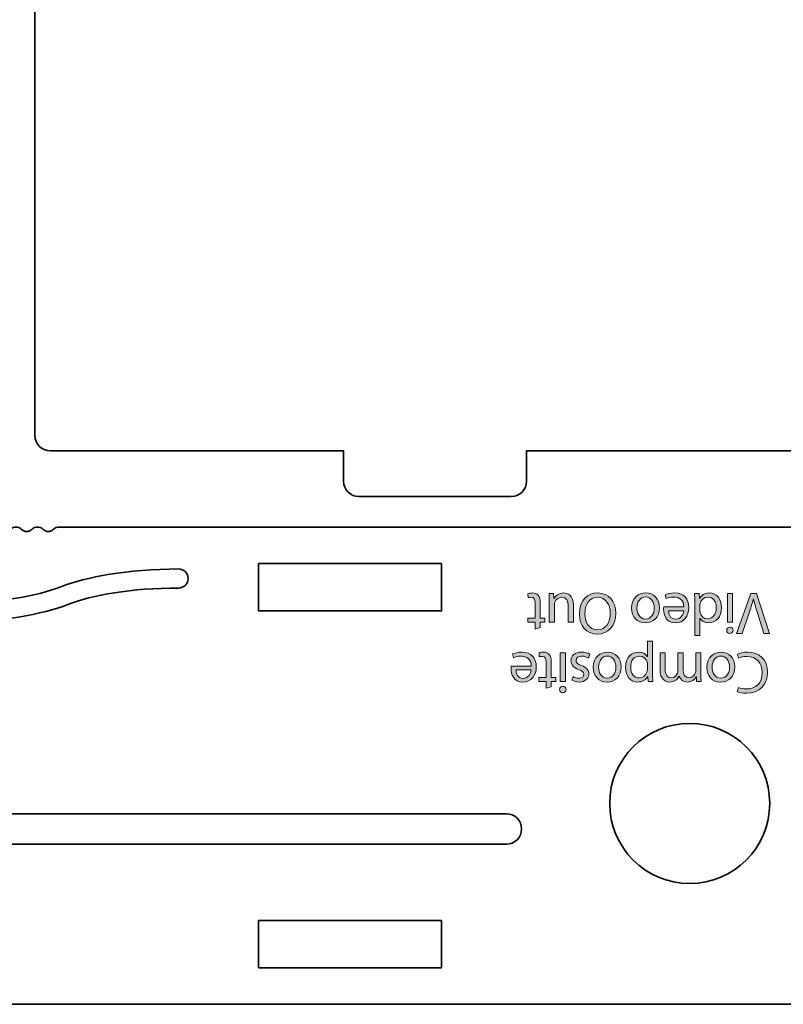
# Model space of a CAD drawing. Header units: inches. Extents: x 51 to 229, y 44 to 173.
# Tile 12 of 24: x 140 to 190, y 44 to 108. Entities that reach past the tile are written whole.
import ezdxf

# ---------------------------------------------------------------- set-up
doc = ezdxf.new("R2010")
doc.units = ezdxf.units.IN
doc.header["$MEASUREMENT"] = 0
doc.layers.add('Artwork', color=7, linetype='Continuous')

# ---------------------------------------------------------------- blocks, each defined once
blk = doc.blocks.new('block 3')
at = {"layer": 'Artwork', "true_color": 0xed1c24}
h = blk.add_hatch(color=240, dxfattribs=at)
h.dxf.hatch_style = 2
edge = h.paths.add_edge_path()
edge.add_spline(control_points=[(173.396, 68.274), (173.396, 68.274), (173.396, 68.724), (173.396, 68.724), (173.396, 68.724), (172.907, 68.724), (172.907, 68.724), (172.907, 68.724), (172.907, 68.984), (172.907, 68.984), (172.907, 68.984), (173.396, 68.984), (173.396, 68.984), (173.396, 68.984), (173.396, 69.997), (173.396, 69.997), (173.396, 70.23), (173.33, 70.362), (173.139, 70.362), (173.046, 70.362), (172.992, 70.354), (172.942, 70.339), (172.942, 70.339), (172.926, 70.595), (172.926, 70.595), (172.992, 70.622), (173.097, 70.645), (173.229, 70.645), (173.388, 70.645), (173.516, 70.591), (173.598, 70.498), (173.695, 70.397), (173.73, 70.23), (173.73, 70.008), (173.73, 70.008), (173.73, 68.984), (173.73, 68.984), (173.73, 68.984), (174.021, 68.984), (174.021, 68.984), (174.021, 68.984), (174.021, 68.724), (174.021, 68.724), (174.021, 68.724), (173.73, 68.724), (173.73, 68.724), (173.73, 68.724), (173.73, 68.379), (173.73, 68.379), (173.73, 68.379), (173.396, 68.274), (173.396, 68.274)], knot_values=[0, 0, 0, 0, 1, 1, 1, 2, 2, 2, 3, 3, 3, 4, 4, 4, 5, 5, 5, 6, 6, 6, 7, 7, 7, 8, 8, 8, 9, 9, 9, 10, 10, 10, 11, 11, 11, 12, 12, 12, 13, 13, 13, 14, 14, 14, 15, 15, 15, 16, 16, 16, 17, 17, 17, 17], degree=3, periodic=1)
h = blk.add_hatch(color=240, dxfattribs=at)
h.dxf.hatch_style = 2
edge = h.paths.add_edge_path()
edge.add_spline(control_points=[(174.321, 70.09), (174.321, 70.284), (174.317, 70.455), (174.306, 70.602), (174.306, 70.602), (174.608, 70.602), (174.608, 70.602), (174.608, 70.602), (174.628, 70.296), (174.628, 70.296), (174.628, 70.296), (174.635, 70.296), (174.635, 70.296), (174.725, 70.447), (174.923, 70.645), (175.256, 70.645), (175.551, 70.645), (175.905, 70.482), (175.905, 69.822), (175.905, 69.822), (175.905, 68.724), (175.905, 68.724), (175.905, 68.724), (175.563, 68.724), (175.563, 68.724), (175.563, 68.724), (175.563, 69.764), (175.563, 69.764), (175.563, 70.121), (175.455, 70.362), (175.144, 70.362), (174.915, 70.362), (174.756, 70.203), (174.694, 70.051), (174.674, 70.001), (174.663, 69.939), (174.663, 69.877), (174.663, 69.877), (174.663, 68.724), (174.663, 68.724), (174.663, 68.724), (174.321, 68.724), (174.321, 68.724), (174.321, 68.724), (174.321, 70.09), (174.321, 70.09)], knot_values=[0, 0, 0, 0, 1, 1, 1, 2, 2, 2, 3, 3, 3, 4, 4, 4, 5, 5, 5, 6, 6, 6, 7, 7, 7, 8, 8, 8, 9, 9, 9, 10, 10, 10, 11, 11, 11, 12, 12, 12, 13, 13, 13, 14, 14, 14, 15, 15, 15, 15], degree=3, periodic=1)
h = blk.add_hatch(color=240, dxfattribs=at)
h.dxf.hatch_style = 2
edge = h.paths.add_edge_path()
edge.add_spline(control_points=[(176.297, 69.267), (176.297, 70.168), (176.844, 70.645), (177.511, 70.645), (178.202, 70.645), (178.687, 70.11), (178.687, 69.318), (178.687, 68.487), (178.171, 67.944), (177.473, 67.944), (176.759, 67.944), (176.297, 68.491), (176.297, 69.267)], knot_values=[0, 0, 0, 0, 1, 1, 1, 2, 2, 2, 3, 3, 3, 4, 4, 4, 4], degree=3, periodic=1)
edge = h.paths.add_edge_path()
edge.add_spline(control_points=[(178.326, 69.31), (178.326, 69.869), (178.024, 70.37), (177.492, 70.37), (176.957, 70.37), (176.654, 69.877), (176.654, 69.283), (176.654, 68.763), (176.926, 68.219), (177.488, 68.219), (178.047, 68.219), (178.326, 68.736), (178.326, 69.31)], knot_values=[0, 0, 0, 0, 1, 1, 1, 2, 2, 2, 3, 3, 3, 4, 4, 4, 4], degree=3, periodic=1)
h = blk.add_hatch(color=240, dxfattribs=at)
h.dxf.hatch_style = 2
edge = h.paths.add_edge_path()
edge.add_spline(control_points=[(179.72, 69.647), (179.72, 70.342), (180.201, 70.645), (180.655, 70.645), (181.163, 70.645), (181.555, 70.272), (181.555, 69.679), (181.555, 69.05), (181.144, 68.681), (180.624, 68.681), (180.084, 68.681), (179.72, 69.073), (179.72, 69.647)], knot_values=[0, 0, 0, 0, 1, 1, 1, 2, 2, 2, 3, 3, 3, 4, 4, 4, 4], degree=3, periodic=1)
edge = h.paths.add_edge_path()
edge.add_spline(control_points=[(181.21, 69.667), (181.21, 70.078), (180.973, 70.389), (180.639, 70.389), (180.313, 70.389), (180.069, 70.082), (180.069, 69.659), (180.069, 69.341), (180.228, 68.937), (180.631, 68.937), (181.035, 68.937), (181.21, 69.31), (181.21, 69.667)], knot_values=[0, 0, 0, 0, 1, 1, 1, 2, 2, 2, 3, 3, 3, 4, 4, 4, 4], degree=3, periodic=1)
h = blk.add_hatch(color=240, dxfattribs=at)
h.dxf.hatch_style = 2
edge = h.paths.add_edge_path()
edge.add_spline(control_points=[(183.153, 69.725), (183.145, 70.187), (182.851, 70.377), (182.509, 70.377), (182.265, 70.377), (182.117, 70.334), (181.989, 70.28), (181.989, 70.28), (181.931, 70.525), (181.931, 70.525), (182.051, 70.579), (182.257, 70.645), (182.556, 70.645), (183.134, 70.645), (183.48, 70.261), (183.48, 69.694), (183.48, 69.128), (183.145, 68.681), (182.598, 68.681), (181.985, 68.681), (181.822, 69.221), (181.822, 69.566), (181.822, 69.636), (181.83, 69.69), (181.834, 69.725), (181.834, 69.725), (183.153, 69.725), (183.153, 69.725)], knot_values=[0, 0, 0, 0, 1, 1, 1, 2, 2, 2, 3, 3, 3, 4, 4, 4, 5, 5, 5, 6, 6, 6, 7, 7, 7, 8, 8, 8, 9, 9, 9, 9], degree=3, periodic=1)
edge = h.paths.add_edge_path()
edge.add_spline(control_points=[(182.152, 69.481), (182.148, 69.264), (182.241, 68.926), (182.626, 68.926), (182.971, 68.926), (183.122, 69.244), (183.15, 69.481), (183.15, 69.481), (182.152, 69.481), (182.152, 69.481)], knot_values=[0, 0, 0, 0, 1, 1, 1, 2, 2, 2, 3, 3, 3, 3], degree=3, periodic=1)
h = blk.add_hatch(color=240, dxfattribs=at)
h.dxf.hatch_style = 2
edge = h.paths.add_edge_path()
edge.add_spline(control_points=[(183.865, 67.847), (183.865, 67.847), (183.865, 70.117), (183.865, 70.117), (183.865, 70.284), (183.861, 70.474), (183.849, 70.602), (183.849, 70.602), (184.156, 70.602), (184.156, 70.602), (184.156, 70.602), (184.171, 70.277), (184.171, 70.277), (184.171, 70.277), (184.179, 70.277), (184.179, 70.277), (184.284, 70.486), (184.513, 70.645), (184.819, 70.645), (185.273, 70.645), (185.623, 70.261), (185.623, 69.69), (185.627, 69.066), (185.239, 68.681), (184.78, 68.681), (184.493, 68.681), (184.3, 68.817), (184.214, 68.968), (184.214, 68.968), (184.206, 68.968), (184.206, 68.968), (184.206, 68.968), (184.206, 67.847), (184.206, 67.847), (184.206, 67.847), (183.865, 67.847), (183.865, 67.847)], knot_values=[0, 0, 0, 0, 1, 1, 1, 2, 2, 2, 3, 3, 3, 4, 4, 4, 5, 5, 5, 6, 6, 6, 7, 7, 7, 8, 8, 8, 9, 9, 9, 10, 10, 10, 11, 11, 11, 12, 12, 12, 12], degree=3, periodic=1)
edge = h.paths.add_edge_path()
edge.add_spline(control_points=[(184.206, 69.489), (184.206, 69.446), (184.21, 69.388), (184.222, 69.345), (184.272, 69.128), (184.458, 68.949), (184.715, 68.949), (185.068, 68.949), (185.277, 69.26), (185.277, 69.675), (185.277, 70.055), (185.091, 70.37), (184.723, 70.37), (184.493, 70.37), (184.284, 70.218), (184.222, 69.962), (184.21, 69.915), (184.206, 69.869), (184.206, 69.815), (184.206, 69.815), (184.206, 69.489), (184.206, 69.489)], knot_values=[0, 0, 0, 0, 1, 1, 1, 2, 2, 2, 3, 3, 3, 4, 4, 4, 5, 5, 5, 6, 6, 6, 7, 7, 7, 7], degree=3, periodic=1)
h = blk.add_hatch(color=240, dxfattribs=at)
h.dxf.hatch_style = 2
edge = h.paths.add_edge_path()
edge.add_spline(control_points=[(185.966, 68.196), (185.963, 68.313), (186.048, 68.406), (186.184, 68.406), (186.304, 68.406), (186.389, 68.313), (186.389, 68.196), (186.389, 68.076), (186.3, 67.983), (186.176, 67.983), (186.048, 67.983), (185.966, 68.076), (185.966, 68.196)], knot_values=[0, 0, 0, 0, 1, 1, 1, 2, 2, 2, 3, 3, 3, 4, 4, 4, 4], degree=3, periodic=1)
h.paths.add_polyline_path([(186.347, 70.602), (186.347, 68.724), (186.005, 68.724), (186.005, 70.602)])
h = blk.add_hatch(color=240, dxfattribs=at)
h.dxf.hatch_style = 2
edge = h.paths.add_edge_path()
edge.add_spline(control_points=[(187.916, 70.602), (187.916, 70.602), (188.77, 67.987), (188.77, 67.987), (188.77, 67.987), (188.405, 67.987), (188.405, 67.987), (188.405, 67.987), (187.997, 69.275), (187.997, 69.275), (187.885, 69.628), (187.788, 69.946), (187.718, 70.253), (187.718, 70.253), (187.71, 70.253), (187.71, 70.253), (187.636, 69.951), (187.528, 69.621), (187.411, 69.279), (187.411, 69.279), (186.969, 67.987), (186.969, 67.987), (186.969, 67.987), (186.608, 67.987), (186.608, 67.987), (186.608, 67.987), (187.543, 70.602), (187.543, 70.602), (187.543, 70.602), (187.916, 70.602), (187.916, 70.602)], knot_values=[0, 0, 0, 0, 1, 1, 1, 2, 2, 2, 3, 3, 3, 4, 4, 4, 5, 5, 5, 6, 6, 6, 7, 7, 7, 8, 8, 8, 9, 9, 9, 10, 10, 10, 10], degree=3, periodic=1)
h = blk.add_hatch(color=240, dxfattribs=at)
h.dxf.hatch_style = 2
edge = h.paths.add_edge_path()
edge.add_spline(control_points=[(181.099, 65.457), (181.099, 65.216), (181.107, 65.022), (181.114, 64.844), (181.114, 64.844), (180.808, 64.844), (180.808, 64.844), (180.808, 64.844), (180.792, 65.165), (180.792, 65.165), (180.792, 65.165), (180.784, 65.165), (180.784, 65.165), (180.645, 64.937), (180.424, 64.801), (180.117, 64.801), (179.663, 64.801), (179.321, 65.185), (179.321, 65.756), (179.321, 66.431), (179.733, 66.765), (180.175, 66.765), (180.424, 66.765), (180.641, 66.656), (180.753, 66.47), (180.753, 66.47), (180.761, 66.47), (180.761, 66.47), (180.761, 66.47), (180.761, 67.49), (180.761, 67.49), (180.761, 67.49), (181.099, 67.49), (181.099, 67.49), (181.099, 67.49), (181.099, 65.457), (181.099, 65.457)], knot_values=[0, 0, 0, 0, 1, 1, 1, 2, 2, 2, 3, 3, 3, 4, 4, 4, 5, 5, 5, 6, 6, 6, 7, 7, 7, 8, 8, 8, 9, 9, 9, 10, 10, 10, 11, 11, 11, 12, 12, 12, 12], degree=3, periodic=1)
edge = h.paths.add_edge_path()
edge.add_spline(control_points=[(180.761, 65.957), (180.761, 66.008), (180.753, 66.054), (180.746, 66.097), (180.684, 66.334), (180.478, 66.497), (180.234, 66.497), (179.873, 66.497), (179.663, 66.202), (179.663, 65.771), (179.663, 65.394), (179.861, 65.072), (180.222, 65.072), (180.455, 65.072), (180.672, 65.239), (180.738, 65.495), (180.75, 65.538), (180.761, 65.588), (180.761, 65.635), (180.761, 65.635), (180.761, 65.957), (180.761, 65.957)], knot_values=[0, 0, 0, 0, 1, 1, 1, 2, 2, 2, 3, 3, 3, 4, 4, 4, 5, 5, 5, 6, 6, 6, 7, 7, 7, 7], degree=3, periodic=1)
h = blk.add_hatch(color=240, dxfattribs=at)
h.dxf.hatch_style = 2
edge = h.paths.add_edge_path()
edge.add_spline(control_points=[(173.143, 65.845), (173.135, 66.306), (172.84, 66.497), (172.499, 66.497), (172.255, 66.497), (172.107, 66.454), (171.979, 66.4), (171.979, 66.4), (171.921, 66.644), (171.921, 66.644), (172.041, 66.698), (172.247, 66.765), (172.546, 66.765), (173.124, 66.765), (173.47, 66.38), (173.47, 65.814), (173.47, 65.247), (173.135, 64.801), (172.588, 64.801), (171.975, 64.801), (171.812, 65.34), (171.812, 65.686), (171.812, 65.756), (171.82, 65.81), (171.824, 65.845), (171.824, 65.845), (173.143, 65.845), (173.143, 65.845)], knot_values=[0, 0, 0, 0, 1, 1, 1, 2, 2, 2, 3, 3, 3, 4, 4, 4, 5, 5, 5, 6, 6, 6, 7, 7, 7, 8, 8, 8, 9, 9, 9, 9], degree=3, periodic=1)
edge = h.paths.add_edge_path()
edge.add_spline(control_points=[(172.142, 65.6), (172.138, 65.383), (172.231, 65.045), (172.615, 65.045), (172.961, 65.045), (173.112, 65.363), (173.139, 65.6), (173.139, 65.6), (172.142, 65.6), (172.142, 65.6)], knot_values=[0, 0, 0, 0, 1, 1, 1, 2, 2, 2, 3, 3, 3, 3], degree=3, periodic=1)
h = blk.add_hatch(color=240, dxfattribs=at)
h.dxf.hatch_style = 2
edge = h.paths.add_edge_path()
edge.add_spline(control_points=[(174.12, 64.393), (174.12, 64.393), (174.12, 64.844), (174.12, 64.844), (174.12, 64.844), (173.631, 64.844), (173.631, 64.844), (173.631, 64.844), (173.631, 65.103), (173.631, 65.103), (173.631, 65.103), (174.12, 65.103), (174.12, 65.103), (174.12, 65.103), (174.12, 66.116), (174.12, 66.116), (174.12, 66.349), (174.054, 66.481), (173.864, 66.481), (173.771, 66.481), (173.717, 66.473), (173.666, 66.458), (173.666, 66.458), (173.651, 66.714), (173.651, 66.714), (173.717, 66.741), (173.821, 66.765), (173.953, 66.765), (174.112, 66.765), (174.241, 66.71), (174.322, 66.617), (174.419, 66.516), (174.454, 66.349), (174.454, 66.128), (174.454, 66.128), (174.454, 65.103), (174.454, 65.103), (174.454, 65.103), (174.745, 65.103), (174.745, 65.103), (174.745, 65.103), (174.745, 64.844), (174.745, 64.844), (174.745, 64.844), (174.454, 64.844), (174.454, 64.844), (174.454, 64.844), (174.454, 64.498), (174.454, 64.498), (174.454, 64.498), (174.12, 64.393), (174.12, 64.393)], knot_values=[0, 0, 0, 0, 1, 1, 1, 2, 2, 2, 3, 3, 3, 4, 4, 4, 5, 5, 5, 6, 6, 6, 7, 7, 7, 8, 8, 8, 9, 9, 9, 10, 10, 10, 11, 11, 11, 12, 12, 12, 13, 13, 13, 14, 14, 14, 15, 15, 15, 16, 16, 16, 17, 17, 17, 17], degree=3, periodic=1)
h = blk.add_hatch(color=240, dxfattribs=at)
h.dxf.hatch_style = 2
edge = h.paths.add_edge_path()
edge.add_spline(control_points=[(175.003, 64.316), (174.999, 64.432), (175.085, 64.525), (175.221, 64.525), (175.341, 64.525), (175.426, 64.432), (175.426, 64.316), (175.426, 64.195), (175.337, 64.102), (175.213, 64.102), (175.085, 64.102), (175.003, 64.195), (175.003, 64.316)], knot_values=[0, 0, 0, 0, 1, 1, 1, 2, 2, 2, 3, 3, 3, 4, 4, 4, 4], degree=3, periodic=1)
h.paths.add_polyline_path([(175.384, 66.722), (175.384, 64.844), (175.042, 64.844), (175.042, 66.722)])
h = blk.add_hatch(color=240, dxfattribs=at)
h.dxf.hatch_style = 2
edge = h.paths.add_edge_path()
edge.add_spline(control_points=[(176.892, 66.373), (176.791, 66.439), (176.612, 66.508), (176.442, 66.508), (176.193, 66.508), (176.077, 66.384), (176.077, 66.229), (176.077, 66.066), (176.174, 65.977), (176.426, 65.883), (176.764, 65.763), (176.923, 65.577), (176.923, 65.352), (176.923, 65.049), (176.678, 64.801), (176.275, 64.801), (176.085, 64.801), (175.918, 64.855), (175.813, 64.917), (175.813, 64.917), (175.898, 65.165), (175.898, 65.165), (175.972, 65.119), (176.108, 65.057), (176.283, 65.057), (176.485, 65.057), (176.597, 65.173), (176.597, 65.313), (176.597, 65.468), (176.485, 65.538), (176.24, 65.631), (175.914, 65.756), (175.747, 65.918), (175.747, 66.198), (175.747, 66.528), (176.003, 66.765), (176.45, 66.765), (176.655, 66.765), (176.845, 66.71), (176.977, 66.633), (176.977, 66.633), (176.892, 66.373), (176.892, 66.373)], knot_values=[0, 0, 0, 0, 1, 1, 1, 2, 2, 2, 3, 3, 3, 4, 4, 4, 5, 5, 5, 6, 6, 6, 7, 7, 7, 8, 8, 8, 9, 9, 9, 10, 10, 10, 11, 11, 11, 12, 12, 12, 13, 13, 13, 14, 14, 14, 14], degree=3, periodic=1)
h = blk.add_hatch(color=240, dxfattribs=at)
h.dxf.hatch_style = 2
edge = h.paths.add_edge_path()
edge.add_spline(control_points=[(177.207, 65.767), (177.207, 66.462), (177.688, 66.765), (178.142, 66.765), (178.65, 66.765), (179.042, 66.392), (179.042, 65.798), (179.042, 65.169), (178.631, 64.801), (178.111, 64.801), (177.571, 64.801), (177.207, 65.193), (177.207, 65.767)], knot_values=[0, 0, 0, 0, 1, 1, 1, 2, 2, 2, 3, 3, 3, 4, 4, 4, 4], degree=3, periodic=1)
edge = h.paths.add_edge_path()
edge.add_spline(control_points=[(178.697, 65.787), (178.697, 66.198), (178.46, 66.508), (178.126, 66.508), (177.8, 66.508), (177.556, 66.202), (177.556, 65.779), (177.556, 65.46), (177.715, 65.057), (178.118, 65.057), (178.522, 65.057), (178.697, 65.429), (178.697, 65.787)], knot_values=[0, 0, 0, 0, 1, 1, 1, 2, 2, 2, 3, 3, 3, 4, 4, 4, 4], degree=3, periodic=1)
h = blk.add_hatch(color=240, dxfattribs=at)
h.dxf.hatch_style = 2
edge = h.paths.add_edge_path()
edge.add_spline(control_points=[(184.272, 65.352), (184.272, 65.158), (184.276, 64.999), (184.287, 64.844), (184.287, 64.844), (183.988, 64.844), (183.988, 64.844), (183.988, 64.844), (183.973, 65.146), (183.973, 65.146), (183.973, 65.146), (183.961, 65.146), (183.961, 65.146), (183.856, 64.968), (183.682, 64.801), (183.371, 64.801), (183.115, 64.801), (182.921, 64.956), (182.839, 65.177), (182.839, 65.177), (182.832, 65.177), (182.832, 65.177), (182.774, 65.072), (182.7, 64.991), (182.622, 64.932), (182.51, 64.847), (182.385, 64.801), (182.207, 64.801), (181.959, 64.801), (181.59, 64.963), (181.59, 65.616), (181.59, 65.616), (181.59, 66.722), (181.59, 66.722), (181.59, 66.722), (181.924, 66.722), (181.924, 66.722), (181.924, 66.722), (181.924, 65.658), (181.924, 65.658), (181.924, 65.298), (182.056, 65.08), (182.331, 65.08), (182.525, 65.08), (182.677, 65.224), (182.735, 65.391), (182.751, 65.437), (182.762, 65.5), (182.762, 65.562), (182.762, 65.562), (182.762, 66.722), (182.762, 66.722), (182.762, 66.722), (183.096, 66.722), (183.096, 66.722), (183.096, 66.722), (183.096, 65.596), (183.096, 65.596), (183.096, 65.298), (183.228, 65.08), (183.488, 65.08), (183.701, 65.08), (183.856, 65.251), (183.911, 65.422), (183.93, 65.472), (183.938, 65.531), (183.938, 65.588), (183.938, 65.588), (183.938, 66.722), (183.938, 66.722), (183.938, 66.722), (184.272, 66.722), (184.272, 66.722), (184.272, 66.722), (184.272, 65.352), (184.272, 65.352)], knot_values=[0, 0, 0, 0, 1, 1, 1, 2, 2, 2, 3, 3, 3, 4, 4, 4, 5, 5, 5, 6, 6, 6, 7, 7, 7, 8, 8, 8, 9, 9, 9, 10, 10, 10, 11, 11, 11, 12, 12, 12, 13, 13, 13, 14, 14, 14, 15, 15, 15, 16, 16, 16, 17, 17, 17, 18, 18, 18, 19, 19, 19, 20, 20, 20, 21, 21, 21, 22, 22, 22, 23, 23, 23, 24, 24, 24, 25, 25, 25, 25], degree=3, periodic=1)
h = blk.add_hatch(color=240, dxfattribs=at)
h.dxf.hatch_style = 2
edge = h.paths.add_edge_path()
edge.add_spline(control_points=[(184.657, 65.767), (184.657, 66.462), (185.138, 66.765), (185.592, 66.765), (186.101, 66.765), (186.493, 66.392), (186.493, 65.798), (186.493, 65.169), (186.081, 64.801), (185.561, 64.801), (185.022, 64.801), (184.657, 65.193), (184.657, 65.767)], knot_values=[0, 0, 0, 0, 1, 1, 1, 2, 2, 2, 3, 3, 3, 4, 4, 4, 4], degree=3, periodic=1)
edge = h.paths.add_edge_path()
edge.add_spline(control_points=[(186.147, 65.787), (186.147, 66.198), (185.91, 66.508), (185.577, 66.508), (185.251, 66.508), (185.006, 66.202), (185.006, 65.779), (185.006, 65.46), (185.166, 65.057), (185.569, 65.057), (185.973, 65.057), (186.147, 65.429), (186.147, 65.787)], knot_values=[0, 0, 0, 0, 1, 1, 1, 2, 2, 2, 3, 3, 3, 4, 4, 4, 4], degree=3, periodic=1)
h = blk.add_hatch(color=240, dxfattribs=at)
h.dxf.hatch_style = 2
edge = h.paths.add_edge_path()
edge.add_spline(control_points=[(186.662, 66.636), (186.787, 66.698), (187.035, 66.765), (187.353, 66.765), (188.091, 66.765), (188.646, 66.295), (188.646, 65.437), (188.646, 64.618), (188.091, 64.063), (187.28, 64.063), (186.954, 64.063), (186.748, 64.133), (186.659, 64.18), (186.659, 64.18), (186.74, 64.455), (186.74, 64.455), (186.868, 64.393), (187.051, 64.347), (187.268, 64.347), (187.881, 64.347), (188.289, 64.739), (188.289, 65.426), (188.289, 66.066), (187.92, 66.477), (187.283, 66.477), (187.078, 66.477), (186.868, 66.435), (186.732, 66.369), (186.732, 66.369), (186.662, 66.636), (186.662, 66.636)], knot_values=[0, 0, 0, 0, 1, 1, 1, 2, 2, 2, 3, 3, 3, 4, 4, 4, 5, 5, 5, 6, 6, 6, 7, 7, 7, 8, 8, 8, 9, 9, 9, 10, 10, 10, 10], degree=3, periodic=1)
at = {"layer": 'Artwork', "lineweight": 0}
for points in [[(186.347, 70.602), (186.347, 68.724), (186.005, 68.724), (186.005, 70.602), (186.347, 70.602)], [(175.384, 66.722), (175.384, 64.844), (175.042, 64.844), (175.042, 66.722), (175.384, 66.722)]]:
    blk.add_lwpolyline(points, dxfattribs=at)
for points, knots in [([(173.396, 68.274), (173.396, 68.274), (173.396, 68.724), (173.396, 68.724), (173.396, 68.724), (172.907, 68.724), (172.907, 68.724), (172.907, 68.724), (172.907, 68.984), (172.907, 68.984), (172.907, 68.984), (173.396, 68.984), (173.396, 68.984), (173.396, 68.984), (173.396, 69.997), (173.396, 69.997), (173.396, 70.23), (173.33, 70.362), (173.139, 70.362), (173.046, 70.362), (172.992, 70.354), (172.942, 70.339), (172.942, 70.339), (172.926, 70.595), (172.926, 70.595), (172.992, 70.622), (173.097, 70.645), (173.229, 70.645), (173.388, 70.645), (173.516, 70.591), (173.598, 70.498), (173.695, 70.397), (173.73, 70.23), (173.73, 70.008), (173.73, 70.008), (173.73, 68.984), (173.73, 68.984), (173.73, 68.984), (174.021, 68.984), (174.021, 68.984), (174.021, 68.984), (174.021, 68.724), (174.021, 68.724), (174.021, 68.724), (173.73, 68.724), (173.73, 68.724), (173.73, 68.724), (173.73, 68.379), (173.73, 68.379), (173.73, 68.379), (173.396, 68.274), (173.396, 68.274)], [0, 0, 0, 0, 1, 1, 1, 2, 2, 2, 3, 3, 3, 4, 4, 4, 5, 5, 5, 6, 6, 6, 7, 7, 7, 8, 8, 8, 9, 9, 9, 10, 10, 10, 11, 11, 11, 12, 12, 12, 13, 13, 13, 14, 14, 14, 15, 15, 15, 16, 16, 16, 17, 17, 17, 17]), ([(174.321, 70.09), (174.321, 70.284), (174.317, 70.455), (174.306, 70.602), (174.306, 70.602), (174.608, 70.602), (174.608, 70.602), (174.608, 70.602), (174.628, 70.296), (174.628, 70.296), (174.628, 70.296), (174.635, 70.296), (174.635, 70.296), (174.725, 70.447), (174.923, 70.645), (175.256, 70.645), (175.551, 70.645), (175.905, 70.482), (175.905, 69.822), (175.905, 69.822), (175.905, 68.724), (175.905, 68.724), (175.905, 68.724), (175.563, 68.724), (175.563, 68.724), (175.563, 68.724), (175.563, 69.764), (175.563, 69.764), (175.563, 70.121), (175.455, 70.362), (175.144, 70.362), (174.915, 70.362), (174.756, 70.203), (174.694, 70.051), (174.674, 70.001), (174.663, 69.939), (174.663, 69.877), (174.663, 69.877), (174.663, 68.724), (174.663, 68.724), (174.663, 68.724), (174.321, 68.724), (174.321, 68.724), (174.321, 68.724), (174.321, 70.09), (174.321, 70.09)], [0, 0, 0, 0, 1, 1, 1, 2, 2, 2, 3, 3, 3, 4, 4, 4, 5, 5, 5, 6, 6, 6, 7, 7, 7, 8, 8, 8, 9, 9, 9, 10, 10, 10, 11, 11, 11, 12, 12, 12, 13, 13, 13, 14, 14, 14, 15, 15, 15, 15]), ([(176.297, 69.267), (176.297, 70.168), (176.844, 70.645), (177.511, 70.645), (178.202, 70.645), (178.687, 70.11), (178.687, 69.318), (178.687, 68.487), (178.171, 67.944), (177.473, 67.944), (176.759, 67.944), (176.297, 68.491), (176.297, 69.267)], [0, 0, 0, 0, 1, 1, 1, 2, 2, 2, 3, 3, 3, 4, 4, 4, 4]), ([(179.72, 69.647), (179.72, 70.342), (180.201, 70.645), (180.655, 70.645), (181.163, 70.645), (181.555, 70.272), (181.555, 69.679), (181.555, 69.05), (181.144, 68.681), (180.624, 68.681), (180.084, 68.681), (179.72, 69.073), (179.72, 69.647)], [0, 0, 0, 0, 1, 1, 1, 2, 2, 2, 3, 3, 3, 4, 4, 4, 4]), ([(181.21, 69.667), (181.21, 70.078), (180.973, 70.389), (180.639, 70.389), (180.313, 70.389), (180.069, 70.082), (180.069, 69.659), (180.069, 69.341), (180.228, 68.937), (180.631, 68.937), (181.035, 68.937), (181.21, 69.31), (181.21, 69.667)], [0, 0, 0, 0, 1, 1, 1, 2, 2, 2, 3, 3, 3, 4, 4, 4, 4]), ([(183.153, 69.725), (183.145, 70.187), (182.851, 70.377), (182.509, 70.377), (182.265, 70.377), (182.117, 70.334), (181.989, 70.28), (181.989, 70.28), (181.931, 70.525), (181.931, 70.525), (182.051, 70.579), (182.257, 70.645), (182.556, 70.645), (183.134, 70.645), (183.48, 70.261), (183.48, 69.694), (183.48, 69.128), (183.145, 68.681), (182.598, 68.681), (181.985, 68.681), (181.822, 69.221), (181.822, 69.566), (181.822, 69.636), (181.83, 69.69), (181.834, 69.725), (181.834, 69.725), (183.153, 69.725), (183.153, 69.725)], [0, 0, 0, 0, 1, 1, 1, 2, 2, 2, 3, 3, 3, 4, 4, 4, 5, 5, 5, 6, 6, 6, 7, 7, 7, 8, 8, 8, 9, 9, 9, 9]), ([(183.865, 67.847), (183.865, 67.847), (183.865, 70.117), (183.865, 70.117), (183.865, 70.284), (183.861, 70.474), (183.849, 70.602), (183.849, 70.602), (184.156, 70.602), (184.156, 70.602), (184.156, 70.602), (184.171, 70.277), (184.171, 70.277), (184.171, 70.277), (184.179, 70.277), (184.179, 70.277), (184.284, 70.486), (184.513, 70.645), (184.819, 70.645), (185.273, 70.645), (185.623, 70.261), (185.623, 69.69), (185.627, 69.066), (185.239, 68.681), (184.78, 68.681), (184.493, 68.681), (184.3, 68.817), (184.214, 68.968), (184.214, 68.968), (184.206, 68.968), (184.206, 68.968), (184.206, 68.968), (184.206, 67.847), (184.206, 67.847), (184.206, 67.847), (183.865, 67.847), (183.865, 67.847)], [0, 0, 0, 0, 1, 1, 1, 2, 2, 2, 3, 3, 3, 4, 4, 4, 5, 5, 5, 6, 6, 6, 7, 7, 7, 8, 8, 8, 9, 9, 9, 10, 10, 10, 11, 11, 11, 12, 12, 12, 12]), ([(187.916, 70.602), (187.916, 70.602), (188.77, 67.987), (188.77, 67.987), (188.77, 67.987), (188.405, 67.987), (188.405, 67.987), (188.405, 67.987), (187.997, 69.275), (187.997, 69.275), (187.885, 69.628), (187.788, 69.946), (187.718, 70.253), (187.718, 70.253), (187.71, 70.253), (187.71, 70.253), (187.636, 69.951), (187.528, 69.621), (187.411, 69.279), (187.411, 69.279), (186.969, 67.987), (186.969, 67.987), (186.969, 67.987), (186.608, 67.987), (186.608, 67.987), (186.608, 67.987), (187.543, 70.602), (187.543, 70.602), (187.543, 70.602), (187.916, 70.602), (187.916, 70.602)], [0, 0, 0, 0, 1, 1, 1, 2, 2, 2, 3, 3, 3, 4, 4, 4, 5, 5, 5, 6, 6, 6, 7, 7, 7, 8, 8, 8, 9, 9, 9, 10, 10, 10, 10]), ([(178.326, 69.31), (178.326, 69.869), (178.024, 70.37), (177.492, 70.37), (176.957, 70.37), (176.654, 69.877), (176.654, 69.283), (176.654, 68.763), (176.926, 68.219), (177.488, 68.219), (178.047, 68.219), (178.326, 68.736), (178.326, 69.31)], [0, 0, 0, 0, 1, 1, 1, 2, 2, 2, 3, 3, 3, 4, 4, 4, 4]), ([(184.206, 69.489), (184.206, 69.446), (184.21, 69.388), (184.222, 69.345), (184.272, 69.128), (184.458, 68.949), (184.715, 68.949), (185.068, 68.949), (185.277, 69.26), (185.277, 69.675), (185.277, 70.055), (185.091, 70.37), (184.723, 70.37), (184.493, 70.37), (184.284, 70.218), (184.222, 69.962), (184.21, 69.915), (184.206, 69.869), (184.206, 69.815), (184.206, 69.815), (184.206, 69.489), (184.206, 69.489)], [0, 0, 0, 0, 1, 1, 1, 2, 2, 2, 3, 3, 3, 4, 4, 4, 5, 5, 5, 6, 6, 6, 7, 7, 7, 7]), ([(182.152, 69.481), (182.148, 69.264), (182.241, 68.926), (182.626, 68.926), (182.971, 68.926), (183.122, 69.244), (183.15, 69.481), (183.15, 69.481), (182.152, 69.481), (182.152, 69.481)], [0, 0, 0, 0, 1, 1, 1, 2, 2, 2, 3, 3, 3, 3]), ([(185.966, 68.196), (185.963, 68.313), (186.048, 68.406), (186.184, 68.406), (186.304, 68.406), (186.389, 68.313), (186.389, 68.196), (186.389, 68.076), (186.3, 67.983), (186.176, 67.983), (186.048, 67.983), (185.966, 68.076), (185.966, 68.196)], [0, 0, 0, 0, 1, 1, 1, 2, 2, 2, 3, 3, 3, 4, 4, 4, 4]), ([(181.099, 65.457), (181.099, 65.216), (181.107, 65.022), (181.114, 64.844), (181.114, 64.844), (180.808, 64.844), (180.808, 64.844), (180.808, 64.844), (180.792, 65.165), (180.792, 65.165), (180.792, 65.165), (180.784, 65.165), (180.784, 65.165), (180.645, 64.937), (180.424, 64.801), (180.117, 64.801), (179.663, 64.801), (179.321, 65.185), (179.321, 65.756), (179.321, 66.431), (179.733, 66.765), (180.175, 66.765), (180.424, 66.765), (180.641, 66.656), (180.753, 66.47), (180.753, 66.47), (180.761, 66.47), (180.761, 66.47), (180.761, 66.47), (180.761, 67.49), (180.761, 67.49), (180.761, 67.49), (181.099, 67.49), (181.099, 67.49), (181.099, 67.49), (181.099, 65.457), (181.099, 65.457)], [0, 0, 0, 0, 1, 1, 1, 2, 2, 2, 3, 3, 3, 4, 4, 4, 5, 5, 5, 6, 6, 6, 7, 7, 7, 8, 8, 8, 9, 9, 9, 10, 10, 10, 11, 11, 11, 12, 12, 12, 12]), ([(173.143, 65.845), (173.135, 66.306), (172.84, 66.497), (172.499, 66.497), (172.255, 66.497), (172.107, 66.454), (171.979, 66.4), (171.979, 66.4), (171.921, 66.644), (171.921, 66.644), (172.041, 66.698), (172.247, 66.765), (172.546, 66.765), (173.124, 66.765), (173.47, 66.38), (173.47, 65.814), (173.47, 65.247), (173.135, 64.801), (172.588, 64.801), (171.975, 64.801), (171.812, 65.34), (171.812, 65.686), (171.812, 65.756), (171.82, 65.81), (171.824, 65.845), (171.824, 65.845), (173.143, 65.845), (173.143, 65.845)], [0, 0, 0, 0, 1, 1, 1, 2, 2, 2, 3, 3, 3, 4, 4, 4, 5, 5, 5, 6, 6, 6, 7, 7, 7, 8, 8, 8, 9, 9, 9, 9]), ([(174.12, 64.393), (174.12, 64.393), (174.12, 64.844), (174.12, 64.844), (174.12, 64.844), (173.631, 64.844), (173.631, 64.844), (173.631, 64.844), (173.631, 65.103), (173.631, 65.103), (173.631, 65.103), (174.12, 65.103), (174.12, 65.103), (174.12, 65.103), (174.12, 66.116), (174.12, 66.116), (174.12, 66.349), (174.054, 66.481), (173.864, 66.481), (173.771, 66.481), (173.717, 66.473), (173.666, 66.458), (173.666, 66.458), (173.651, 66.714), (173.651, 66.714), (173.717, 66.741), (173.821, 66.765), (173.953, 66.765), (174.112, 66.765), (174.241, 66.71), (174.322, 66.617), (174.419, 66.516), (174.454, 66.349), (174.454, 66.128), (174.454, 66.128), (174.454, 65.103), (174.454, 65.103), (174.454, 65.103), (174.745, 65.103), (174.745, 65.103), (174.745, 65.103), (174.745, 64.844), (174.745, 64.844), (174.745, 64.844), (174.454, 64.844), (174.454, 64.844), (174.454, 64.844), (174.454, 64.498), (174.454, 64.498), (174.454, 64.498), (174.12, 64.393), (174.12, 64.393)], [0, 0, 0, 0, 1, 1, 1, 2, 2, 2, 3, 3, 3, 4, 4, 4, 5, 5, 5, 6, 6, 6, 7, 7, 7, 8, 8, 8, 9, 9, 9, 10, 10, 10, 11, 11, 11, 12, 12, 12, 13, 13, 13, 14, 14, 14, 15, 15, 15, 16, 16, 16, 17, 17, 17, 17]), ([(176.892, 66.373), (176.791, 66.439), (176.612, 66.508), (176.442, 66.508), (176.193, 66.508), (176.077, 66.384), (176.077, 66.229), (176.077, 66.066), (176.174, 65.977), (176.426, 65.883), (176.764, 65.763), (176.923, 65.577), (176.923, 65.352), (176.923, 65.049), (176.678, 64.801), (176.275, 64.801), (176.085, 64.801), (175.918, 64.855), (175.813, 64.917), (175.813, 64.917), (175.898, 65.165), (175.898, 65.165), (175.972, 65.119), (176.108, 65.057), (176.283, 65.057), (176.485, 65.057), (176.597, 65.173), (176.597, 65.313), (176.597, 65.468), (176.485, 65.538), (176.24, 65.631), (175.914, 65.756), (175.747, 65.918), (175.747, 66.198), (175.747, 66.528), (176.003, 66.765), (176.45, 66.765), (176.655, 66.765), (176.845, 66.71), (176.977, 66.633), (176.977, 66.633), (176.892, 66.373), (176.892, 66.373)], [0, 0, 0, 0, 1, 1, 1, 2, 2, 2, 3, 3, 3, 4, 4, 4, 5, 5, 5, 6, 6, 6, 7, 7, 7, 8, 8, 8, 9, 9, 9, 10, 10, 10, 11, 11, 11, 12, 12, 12, 13, 13, 13, 14, 14, 14, 14]), ([(177.207, 65.767), (177.207, 66.462), (177.688, 66.765), (178.142, 66.765), (178.65, 66.765), (179.042, 66.392), (179.042, 65.798), (179.042, 65.169), (178.631, 64.801), (178.111, 64.801), (177.571, 64.801), (177.207, 65.193), (177.207, 65.767)], [0, 0, 0, 0, 1, 1, 1, 2, 2, 2, 3, 3, 3, 4, 4, 4, 4]), ([(184.272, 65.352), (184.272, 65.158), (184.276, 64.999), (184.287, 64.844), (184.287, 64.844), (183.988, 64.844), (183.988, 64.844), (183.988, 64.844), (183.973, 65.146), (183.973, 65.146), (183.973, 65.146), (183.961, 65.146), (183.961, 65.146), (183.856, 64.968), (183.682, 64.801), (183.371, 64.801), (183.115, 64.801), (182.921, 64.956), (182.839, 65.177), (182.839, 65.177), (182.832, 65.177), (182.832, 65.177), (182.774, 65.072), (182.7, 64.991), (182.622, 64.932), (182.51, 64.847), (182.385, 64.801), (182.207, 64.801), (181.959, 64.801), (181.59, 64.963), (181.59, 65.616), (181.59, 65.616), (181.59, 66.722), (181.59, 66.722), (181.59, 66.722), (181.924, 66.722), (181.924, 66.722), (181.924, 66.722), (181.924, 65.658), (181.924, 65.658), (181.924, 65.298), (182.056, 65.08), (182.331, 65.08), (182.525, 65.08), (182.677, 65.224), (182.735, 65.391), (182.751, 65.437), (182.762, 65.5), (182.762, 65.562), (182.762, 65.562), (182.762, 66.722), (182.762, 66.722), (182.762, 66.722), (183.096, 66.722), (183.096, 66.722), (183.096, 66.722), (183.096, 65.596), (183.096, 65.596), (183.096, 65.298), (183.228, 65.08), (183.488, 65.08), (183.701, 65.08), (183.856, 65.251), (183.911, 65.422), (183.93, 65.472), (183.938, 65.531), (183.938, 65.588), (183.938, 65.588), (183.938, 66.722), (183.938, 66.722), (183.938, 66.722), (184.272, 66.722), (184.272, 66.722), (184.272, 66.722), (184.272, 65.352), (184.272, 65.352)], [0, 0, 0, 0, 1, 1, 1, 2, 2, 2, 3, 3, 3, 4, 4, 4, 5, 5, 5, 6, 6, 6, 7, 7, 7, 8, 8, 8, 9, 9, 9, 10, 10, 10, 11, 11, 11, 12, 12, 12, 13, 13, 13, 14, 14, 14, 15, 15, 15, 16, 16, 16, 17, 17, 17, 18, 18, 18, 19, 19, 19, 20, 20, 20, 21, 21, 21, 22, 22, 22, 23, 23, 23, 24, 24, 24, 25, 25, 25, 25]), ([(184.657, 65.767), (184.657, 66.462), (185.138, 66.765), (185.592, 66.765), (186.101, 66.765), (186.493, 66.392), (186.493, 65.798), (186.493, 65.169), (186.081, 64.801), (185.561, 64.801), (185.022, 64.801), (184.657, 65.193), (184.657, 65.767)], [0, 0, 0, 0, 1, 1, 1, 2, 2, 2, 3, 3, 3, 4, 4, 4, 4]), ([(186.662, 66.636), (186.787, 66.698), (187.035, 66.765), (187.353, 66.765), (188.091, 66.765), (188.646, 66.295), (188.646, 65.437), (188.646, 64.618), (188.091, 64.063), (187.28, 64.063), (186.954, 64.063), (186.748, 64.133), (186.659, 64.18), (186.659, 64.18), (186.74, 64.455), (186.74, 64.455), (186.868, 64.393), (187.051, 64.347), (187.268, 64.347), (187.881, 64.347), (188.289, 64.739), (188.289, 65.426), (188.289, 66.066), (187.92, 66.477), (187.283, 66.477), (187.078, 66.477), (186.868, 66.435), (186.732, 66.369), (186.732, 66.369), (186.662, 66.636), (186.662, 66.636)], [0, 0, 0, 0, 1, 1, 1, 2, 2, 2, 3, 3, 3, 4, 4, 4, 5, 5, 5, 6, 6, 6, 7, 7, 7, 8, 8, 8, 9, 9, 9, 10, 10, 10, 10]), ([(178.697, 65.787), (178.697, 66.198), (178.46, 66.508), (178.126, 66.508), (177.8, 66.508), (177.556, 66.202), (177.556, 65.779), (177.556, 65.46), (177.715, 65.057), (178.118, 65.057), (178.522, 65.057), (178.697, 65.429), (178.697, 65.787)], [0, 0, 0, 0, 1, 1, 1, 2, 2, 2, 3, 3, 3, 4, 4, 4, 4]), ([(180.761, 65.957), (180.761, 66.008), (180.753, 66.054), (180.746, 66.097), (180.684, 66.334), (180.478, 66.497), (180.234, 66.497), (179.873, 66.497), (179.663, 66.202), (179.663, 65.771), (179.663, 65.394), (179.861, 65.072), (180.222, 65.072), (180.455, 65.072), (180.672, 65.239), (180.738, 65.495), (180.75, 65.538), (180.761, 65.588), (180.761, 65.635), (180.761, 65.635), (180.761, 65.957), (180.761, 65.957)], [0, 0, 0, 0, 1, 1, 1, 2, 2, 2, 3, 3, 3, 4, 4, 4, 5, 5, 5, 6, 6, 6, 7, 7, 7, 7]), ([(186.147, 65.787), (186.147, 66.198), (185.91, 66.508), (185.577, 66.508), (185.251, 66.508), (185.006, 66.202), (185.006, 65.779), (185.006, 65.46), (185.166, 65.057), (185.569, 65.057), (185.973, 65.057), (186.147, 65.429), (186.147, 65.787)], [0, 0, 0, 0, 1, 1, 1, 2, 2, 2, 3, 3, 3, 4, 4, 4, 4]), ([(172.142, 65.6), (172.138, 65.383), (172.231, 65.045), (172.615, 65.045), (172.961, 65.045), (173.112, 65.363), (173.139, 65.6), (173.139, 65.6), (172.142, 65.6), (172.142, 65.6)], [0, 0, 0, 0, 1, 1, 1, 2, 2, 2, 3, 3, 3, 3]), ([(175.003, 64.316), (174.999, 64.432), (175.085, 64.525), (175.221, 64.525), (175.341, 64.525), (175.426, 64.432), (175.426, 64.316), (175.426, 64.195), (175.337, 64.102), (175.213, 64.102), (175.085, 64.102), (175.003, 64.195), (175.003, 64.316)], [0, 0, 0, 0, 1, 1, 1, 2, 2, 2, 3, 3, 3, 4, 4, 4, 4])]:
    blk.add_open_spline(points, degree=3, knots=knots, dxfattribs=at)

msp = doc.modelspace()

# ---------------------------------------------------------------- linework, layer by layer
at = {"layer": 'Artwork', "color": 179, "lineweight": 35, "true_color": 0x231f20}
for points in [[(167.257, 72.568), (167.257, 69.468), (155.257, 69.468), (155.257, 72.568), (167.257, 72.568)], [(167.257, 49.168), (167.257, 46.068), (155.257, 46.068), (155.257, 49.168), (167.257, 49.168)]]:
    msp.add_lwpolyline(points, dxfattribs=at)
for points, knots in [([(228.582, 80.968), (228.582, 80.415), (228.134, 79.968), (227.582, 79.968), (227.582, 79.968), (208.332, 79.968), (208.332, 79.968), (208.332, 79.968), (208.332, 77.968), (208.332, 77.968), (208.332, 77.415), (207.884, 76.968), (207.332, 76.968), (207.332, 76.968), (197.332, 76.968), (197.332, 76.968), (196.78, 76.968), (196.332, 77.415), (196.332, 77.968), (196.332, 77.968), (196.332, 79.968), (196.332, 79.968), (196.332, 79.968), (172.832, 79.968), (172.832, 79.968), (172.832, 79.968), (172.832, 77.968), (172.832, 77.968), (172.832, 77.415), (172.384, 76.968), (171.832, 76.968), (171.832, 76.968), (161.832, 76.968), (161.832, 76.968), (161.28, 76.968), (160.832, 77.415), (160.832, 77.968), (160.832, 77.968), (160.832, 79.968), (160.832, 79.968), (160.832, 79.968), (141.582, 79.968), (141.582, 79.968), (141.03, 79.968), (140.582, 80.415), (140.582, 80.968), (140.582, 80.968), (140.582, 135.468), (140.582, 135.468), (140.582, 136.02), (141.03, 136.467), (141.582, 136.467), (141.582, 136.467), (160.832, 136.467), (160.832, 136.467), (160.832, 136.467), (160.832, 138.468), (160.832, 138.468), (160.832, 139.02), (161.28, 139.467), (161.832, 139.467), (161.832, 139.467), (171.832, 139.467), (171.832, 139.467), (172.384, 139.467), (172.832, 139.02), (172.832, 138.468), (172.832, 138.468), (172.832, 136.467), (172.832, 136.467), (172.832, 136.467), (196.332, 136.467), (196.332, 136.467), (196.332, 136.467), (196.332, 138.468), (196.332, 138.468), (196.332, 139.02), (196.78, 139.467), (197.332, 139.467), (197.332, 139.467), (207.332, 139.467), (207.332, 139.467), (207.884, 139.467), (208.332, 139.02), (208.332, 138.468), (208.332, 138.468), (208.332, 136.467), (208.332, 136.467), (208.332, 136.467), (227.582, 136.467), (227.582, 136.467), (228.134, 136.467), (228.582, 136.02), (228.582, 135.468), (228.582, 135.468), (228.582, 80.968), (228.582, 80.968)], [0, 0, 0, 0, 1, 1, 1, 2, 2, 2, 3, 3, 3, 4, 4, 4, 5, 5, 5, 6, 6, 6, 7, 7, 7, 8, 8, 8, 9, 9, 9, 10, 10, 10, 11, 11, 11, 12, 12, 12, 13, 13, 13, 14, 14, 14, 15, 15, 15, 16, 16, 16, 17, 17, 17, 18, 18, 18, 19, 19, 19, 20, 20, 20, 21, 21, 21, 22, 22, 22, 23, 23, 23, 24, 24, 24, 25, 25, 25, 26, 26, 26, 27, 27, 27, 28, 28, 28, 29, 29, 29, 30, 30, 30, 31, 31, 31, 32, 32, 32, 32]), ([(134.958, 56.167), (134.958, 56.167), (134.958, 64.468), (134.958, 64.468), (134.958, 64.468), (133.007, 64.468), (133.007, 64.468), (132.455, 64.468), (132.008, 64.915), (132.008, 65.468), (132.008, 65.468), (132.008, 68.718), (132.008, 68.718), (132.008, 68.718), (135.008, 68.718), (135.008, 68.718), (138.373, 68.718), (141.081, 69.25), (142.732, 69.884), (144.347, 70.506), (146.874, 70.968), (150.008, 70.968), (150.353, 70.968), (150.633, 71.247), (150.633, 71.593), (150.633, 71.593), (150.633, 71.593), (150.633, 71.593), (150.633, 71.938), (150.353, 72.217), (150.008, 72.217), (146.642, 72.217), (143.934, 71.686), (142.283, 71.051), (140.667, 70.43), (138.141, 69.968), (135.008, 69.968), (135.008, 69.968), (132.008, 69.968), (132.008, 69.968), (130.972, 69.968), (130.132, 70.807), (130.132, 71.843), (130.132, 72.878), (130.972, 73.718), (132.008, 73.718), (132.008, 73.718), (132.008, 72.568), (132.008, 72.568), (132.008, 72.568), (135.008, 72.568), (135.008, 72.568), (135.008, 72.568), (135.008, 73.968), (135.008, 73.968), (135.008, 74.52), (135.455, 74.968), (136.007, 74.968), (136.007, 74.968), (136.508, 74.968), (136.508, 74.968), (136.635, 74.967), (136.763, 74.919), (136.861, 74.821), (137.056, 74.626), (137.373, 74.626), (137.568, 74.821), (137.763, 75.016), (138.08, 75.016), (138.275, 74.821), (138.47, 74.626), (138.787, 74.626), (138.982, 74.821), (139.177, 75.016), (139.494, 75.016), (139.689, 74.821), (139.884, 74.626), (140.201, 74.626), (140.396, 74.821), (140.592, 75.016), (140.908, 75.016), (141.104, 74.821), (141.299, 74.626), (141.615, 74.626), (141.81, 74.821), (141.908, 74.918), (142.036, 74.967), (142.164, 74.967), (142.164, 74.967), (215.551, 74.967), (215.551, 74.967), (215.68, 74.967), (215.808, 74.918), (215.905, 74.821), (216.101, 74.626), (216.417, 74.626), (216.612, 74.821), (216.807, 75.016), (217.124, 75.016), (217.319, 74.821), (217.514, 74.626), (217.831, 74.626), (218.026, 74.821), (218.221, 75.016), (218.538, 75.016), (218.733, 74.821), (218.928, 74.626), (219.245, 74.626), (219.44, 74.821), (219.635, 75.016), (219.952, 75.016), (220.147, 74.821), (220.342, 74.626), (220.659, 74.626), (220.854, 74.821), (220.952, 74.919), (221.08, 74.967), (221.208, 74.968), (221.208, 74.968), (221.708, 74.968), (221.708, 74.968), (222.26, 74.968), (222.708, 74.52), (222.708, 73.968), (222.708, 73.968), (222.708, 72.568), (222.708, 72.568), (222.708, 72.568), (225.857, 72.568), (225.857, 72.568), (225.857, 72.568), (225.857, 73.718), (225.857, 73.718), (226.893, 73.718), (227.732, 72.878), (227.732, 71.843), (227.732, 70.807), (226.893, 69.968), (225.857, 69.968), (225.857, 69.968), (222.708, 69.968), (222.708, 69.968), (219.574, 69.968), (217.048, 70.43), (215.432, 71.051), (213.781, 71.686), (211.074, 72.217), (207.708, 72.217), (207.363, 72.217), (207.083, 71.938), (207.083, 71.593), (207.083, 71.593), (207.083, 71.593), (207.083, 71.593), (207.083, 71.247), (207.363, 70.968), (207.708, 70.968), (210.842, 70.968), (213.368, 70.506), (214.983, 69.884), (216.634, 69.25), (219.342, 68.718), (222.708, 68.718), (222.708, 68.718), (225.857, 68.718), (225.857, 68.718), (225.857, 68.718), (225.857, 65.468), (225.857, 65.468), (225.857, 64.915), (225.41, 64.468), (224.858, 64.468), (224.858, 64.468), (222.757, 64.468), (222.757, 64.468), (222.757, 64.468), (222.757, 54.168), (222.757, 54.168), (222.757, 54.168), (224.858, 54.168), (224.858, 54.168), (225.41, 54.168), (225.857, 53.72), (225.857, 53.168), (225.857, 53.168), (225.857, 48.668), (225.857, 48.668), (226.893, 48.668), (227.732, 47.829), (227.732, 46.793), (227.732, 45.757), (226.893, 44.918), (225.857, 44.918), (225.857, 44.918), (225.857, 46.068), (225.857, 46.068), (225.857, 46.068), (222.708, 46.068), (222.708, 46.068), (222.708, 46.068), (222.708, 44.668), (222.708, 44.668), (222.708, 44.116), (222.26, 43.668), (221.708, 43.668), (221.708, 43.668), (136.007, 43.668), (136.007, 43.668), (135.455, 43.668), (135.008, 44.116), (135.008, 44.668), (135.008, 44.668), (135.008, 46.068), (135.008, 46.068), (135.008, 46.068), (132.008, 46.068), (132.008, 46.068), (132.008, 46.068), (132.008, 44.918), (132.008, 44.918), (130.972, 44.918), (130.132, 45.757), (130.132, 46.793), (130.132, 47.829), (130.972, 48.668), (132.008, 48.668), (132.008, 48.668), (132.008, 53.167), (132.008, 53.167), (132.008, 53.72), (132.455, 54.168), (133.007, 54.168), (133.007, 54.168), (171.508, 54.168), (171.508, 54.168), (172.06, 54.168), (172.508, 54.616), (172.508, 55.168), (172.508, 55.72), (172.06, 56.168), (171.508, 56.168), (171.508, 56.168), (134.958, 56.167), (134.958, 56.167)], [0, 0, 0, 0, 1, 1, 1, 2, 2, 2, 3, 3, 3, 4, 4, 4, 5, 5, 5, 6, 6, 6, 7, 7, 7, 8, 8, 8, 9, 9, 9, 10, 10, 10, 11, 11, 11, 12, 12, 12, 13, 13, 13, 14, 14, 14, 15, 15, 15, 16, 16, 16, 17, 17, 17, 18, 18, 18, 19, 19, 19, 20, 20, 20, 21, 21, 21, 22, 22, 22, 23, 23, 23, 24, 24, 24, 25, 25, 25, 26, 26, 26, 27, 27, 27, 28, 28, 28, 29, 29, 29, 30, 30, 30, 31, 31, 31, 32, 32, 32, 33, 33, 33, 34, 34, 34, 35, 35, 35, 36, 36, 36, 37, 37, 37, 38, 38, 38, 39, 39, 39, 40, 40, 40, 41, 41, 41, 42, 42, 42, 43, 43, 43, 44, 44, 44, 45, 45, 45, 46, 46, 46, 47, 47, 47, 48, 48, 48, 49, 49, 49, 50, 50, 50, 51, 51, 51, 52, 52, 52, 53, 53, 53, 54, 54, 54, 55, 55, 55, 56, 56, 56, 57, 57, 57, 58, 58, 58, 59, 59, 59, 60, 60, 60, 61, 61, 61, 62, 62, 62, 63, 63, 63, 64, 64, 64, 65, 65, 65, 66, 66, 66, 67, 67, 67, 68, 68, 68, 69, 69, 69, 70, 70, 70, 71, 71, 71, 72, 72, 72, 73, 73, 73, 74, 74, 74, 75, 75, 75, 76, 76, 76, 77, 77, 77, 78, 78, 78, 79, 79, 79, 80, 80, 80, 81, 81, 81, 81]), ([(183.535, 62.092), (186.435, 62.092), (188.785, 59.741), (188.785, 56.842), (188.785, 53.942), (186.435, 51.592), (183.535, 51.592), (180.636, 51.592), (178.285, 53.942), (178.285, 56.842), (178.285, 59.741), (180.636, 62.092), (183.535, 62.092)], [0, 0, 0, 0, 1, 1, 1, 2, 2, 2, 3, 3, 3, 4, 4, 4, 4])]:
    msp.add_open_spline(points, degree=3, knots=knots, dxfattribs=at)

# ---------------------------------------------------------------- block references
at = {"layer": 'Artwork'}
msp.add_blockref('block 3', (0, 0), dxfattribs=at)

doc.saveas('drawing.dxf')
